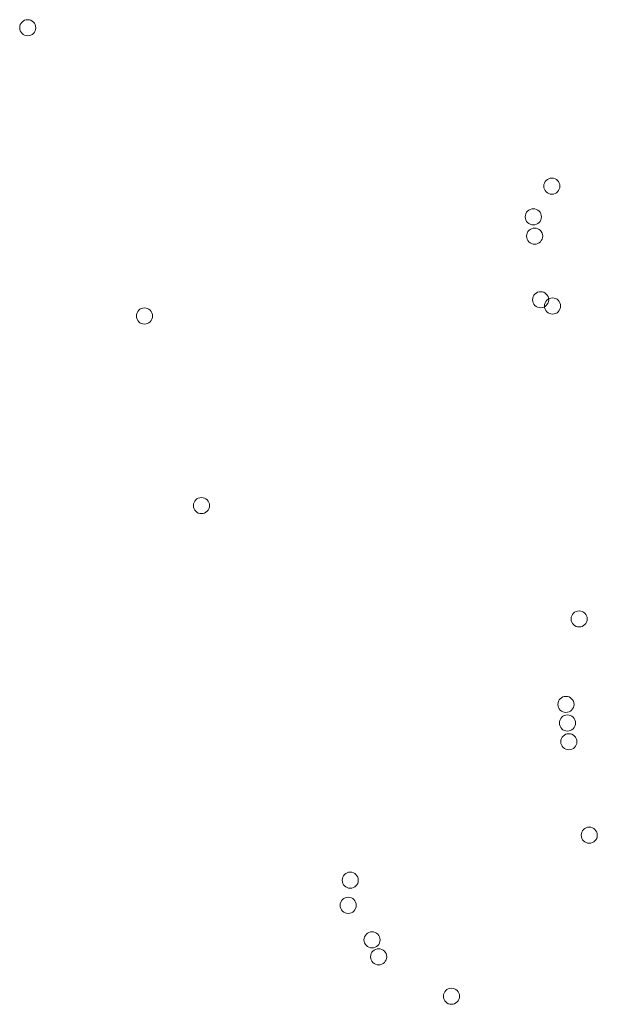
# Model space of a CAD drawing. Header units: metres. Extents: x 43144 to 46063, y 371355 to 373145.
# Tile 68 of 136: x 45757 to 45800, y 372444 to 372518. Entities that reach past the tile are written whole.
import ezdxf

# ---------------------------------------------------------------- set-up
doc = ezdxf.new("R2010")
doc.units = ezdxf.units.M

msp = doc.modelspace()

# ---------------------------------------------------------------- linework, layer by layer
at = {"layer": '', "color": 30, "linetype": 'Continuous', "lineweight": 0}
for centre in [(45757.799, 372517.129), (45757.799, 372517.129), (45757.799, 372517.129), (45757.799, 372517.129), (45757.799, 372517.129), (45757.799, 372517.129), (45757.799, 372517.129), (45757.799, 372517.129), (45757.799, 372517.129), (45757.799, 372517.129), (45757.799, 372517.129), (45757.799, 372517.129), (45757.799, 372517.129), (45757.799, 372517.129), (45757.799, 372517.129), (45757.799, 372517.129), (45757.799, 372517.129), (45757.799, 372517.129), (45757.799, 372517.129), (45757.799, 372517.129), (45757.799, 372517.129), (45757.799, 372517.129), (45757.799, 372517.129), (45757.799, 372517.129), (45757.799, 372517.129), (45757.799, 372517.129), (45757.799, 372517.129), (45757.799, 372517.129), (45757.799, 372517.129), (45757.799, 372517.129), (45757.799, 372517.129), (45757.799, 372517.129), (45757.799, 372517.129), (45757.799, 372517.129), (45796.846, 372505.336), (45796.846, 372505.336), (45796.846, 372505.336), (45796.846, 372505.336), (45796.846, 372505.336), (45796.846, 372505.336), (45796.846, 372505.336), (45796.846, 372505.336), (45796.846, 372505.336), (45796.846, 372505.336), (45796.846, 372505.336), (45796.846, 372505.336), (45796.846, 372505.336), (45796.846, 372505.336), (45796.846, 372505.336), (45796.846, 372505.336), (45796.846, 372505.336), (45796.846, 372505.336), (45796.846, 372505.336), (45796.846, 372505.336), (45796.846, 372505.336), (45796.846, 372505.336), (45796.846, 372505.336), (45796.846, 372505.336), (45796.846, 372505.336), (45796.846, 372505.336), (45796.846, 372505.336), (45796.846, 372505.336), (45796.846, 372505.336), (45796.846, 372505.336), (45796.846, 372505.336), (45796.846, 372505.336), (45796.846, 372505.336), (45796.846, 372505.336), (45795.466, 372503.051), (45795.466, 372503.051), (45795.466, 372503.051), (45795.466, 372503.051), (45795.466, 372503.051), (45795.466, 372503.051), (45795.466, 372503.051), (45795.466, 372503.051), (45795.466, 372503.051), (45795.466, 372503.051), (45795.466, 372503.051), (45795.466, 372503.051), (45795.466, 372503.051), (45795.466, 372503.051), (45795.466, 372503.051), (45795.466, 372503.051), (45795.466, 372503.051), (45795.466, 372503.051), (45795.466, 372503.051), (45795.466, 372503.051), (45795.466, 372503.051), (45795.466, 372503.051), (45795.466, 372503.051), (45795.466, 372503.051), (45795.466, 372503.051), (45795.466, 372503.051), (45795.466, 372503.051), (45795.466, 372503.051), (45795.466, 372503.051), (45795.466, 372503.051), (45795.466, 372503.051), (45795.466, 372503.051), (45795.466, 372503.051), (45795.466, 372503.051), (45795.563, 372501.612), (45795.563, 372501.612), (45795.563, 372501.612), (45795.563, 372501.612), (45795.563, 372501.612), (45795.563, 372501.612), (45795.563, 372501.612), (45795.563, 372501.612), (45795.563, 372501.612), (45795.563, 372501.612), (45795.563, 372501.612), (45795.563, 372501.612), (45795.563, 372501.612), (45795.563, 372501.612), (45795.563, 372501.612), (45795.563, 372501.612), (45795.563, 372501.612), (45795.563, 372501.612), (45795.563, 372501.612), (45795.563, 372501.612), (45795.563, 372501.612), (45795.563, 372501.612), (45795.563, 372501.612), (45795.563, 372501.612), (45795.563, 372501.612), (45795.563, 372501.612), (45795.563, 372501.612), (45795.563, 372501.612), (45795.563, 372501.612), (45795.563, 372501.612), (45795.563, 372501.612), (45795.563, 372501.612), (45795.563, 372501.612), (45795.563, 372501.612), (45796.009, 372496.879), (45796.009, 372496.879), (45796.009, 372496.879), (45796.009, 372496.879), (45796.009, 372496.879), (45796.009, 372496.879), (45796.009, 372496.879), (45796.009, 372496.879), (45796.009, 372496.879), (45796.009, 372496.879), (45796.009, 372496.879), (45796.009, 372496.879), (45796.009, 372496.879), (45796.009, 372496.879), (45796.009, 372496.879), (45796.009, 372496.879), (45796.009, 372496.879), (45796.009, 372496.879), (45796.009, 372496.879), (45796.009, 372496.879), (45796.009, 372496.879), (45796.009, 372496.879), (45796.009, 372496.879), (45796.009, 372496.879), (45796.009, 372496.879), (45796.009, 372496.879), (45796.009, 372496.879), (45796.009, 372496.879), (45796.009, 372496.879), (45796.009, 372496.879), (45796.009, 372496.879), (45796.009, 372496.879), (45796.009, 372496.879), (45796.009, 372496.879), (45796.897, 372496.412), (45796.897, 372496.412), (45796.897, 372496.412), (45796.897, 372496.412), (45796.897, 372496.412), (45796.897, 372496.412), (45796.897, 372496.412), (45796.897, 372496.412), (45796.897, 372496.412), (45796.897, 372496.412), (45796.897, 372496.412), (45796.897, 372496.412), (45796.897, 372496.412), (45796.897, 372496.412), (45796.897, 372496.412), (45796.897, 372496.412), (45796.897, 372496.412), (45796.897, 372496.412), (45796.897, 372496.412), (45796.897, 372496.412), (45796.897, 372496.412), (45796.897, 372496.412), (45796.897, 372496.412), (45796.897, 372496.412), (45796.897, 372496.412), (45796.897, 372496.412), (45796.897, 372496.412), (45796.897, 372496.412), (45796.897, 372496.412), (45796.897, 372496.412), (45796.897, 372496.412), (45796.897, 372496.412), (45796.897, 372496.412), (45796.897, 372496.412), (45766.495, 372495.667), (45766.495, 372495.667), (45766.495, 372495.667), (45766.495, 372495.667), (45766.495, 372495.667), (45766.495, 372495.667), (45766.495, 372495.667), (45766.495, 372495.667), (45766.495, 372495.667), (45766.495, 372495.667), (45766.495, 372495.667), (45766.495, 372495.667), (45766.495, 372495.667), (45766.495, 372495.667), (45766.495, 372495.667), (45766.495, 372495.667), (45766.495, 372495.667), (45766.495, 372495.667), (45766.495, 372495.667), (45766.495, 372495.667), (45766.495, 372495.667), (45766.495, 372495.667), (45766.495, 372495.667), (45766.495, 372495.667), (45766.495, 372495.667), (45766.495, 372495.667), (45766.495, 372495.667), (45766.495, 372495.667), (45766.495, 372495.667), (45766.495, 372495.667), (45766.495, 372495.667), (45766.495, 372495.667), (45766.495, 372495.667), (45766.495, 372495.667), (45770.74, 372481.551), (45770.74, 372481.551), (45770.74, 372481.551), (45770.74, 372481.551), (45770.74, 372481.551), (45770.74, 372481.551), (45770.74, 372481.551), (45770.74, 372481.551), (45770.74, 372481.551), (45770.74, 372481.551), (45770.74, 372481.551), (45770.74, 372481.551), (45770.74, 372481.551), (45770.74, 372481.551), (45770.74, 372481.551), (45770.74, 372481.551), (45770.74, 372481.551), (45770.74, 372481.551), (45770.74, 372481.551), (45770.74, 372481.551), (45770.74, 372481.551), (45770.74, 372481.551), (45770.74, 372481.551), (45770.74, 372481.551), (45770.74, 372481.551), (45770.74, 372481.551), (45770.74, 372481.551), (45770.74, 372481.551), (45770.74, 372481.551), (45770.74, 372481.551), (45770.74, 372481.551), (45770.74, 372481.551), (45770.74, 372481.551), (45770.74, 372481.551), (45798.878, 372473.114), (45798.878, 372473.114), (45798.878, 372473.114), (45798.878, 372473.114), (45798.878, 372473.114), (45798.878, 372473.114), (45798.878, 372473.114), (45798.878, 372473.114), (45798.878, 372473.114), (45798.878, 372473.114), (45798.878, 372473.114), (45798.878, 372473.114), (45798.878, 372473.114), (45798.878, 372473.114), (45798.878, 372473.114), (45798.878, 372473.114), (45798.878, 372473.114), (45798.878, 372473.114), (45798.878, 372473.114), (45798.878, 372473.114), (45798.878, 372473.114), (45798.878, 372473.114), (45798.878, 372473.114), (45798.878, 372473.114), (45798.878, 372473.114), (45798.878, 372473.114), (45798.878, 372473.114), (45798.878, 372473.114), (45798.878, 372473.114), (45798.878, 372473.114), (45798.878, 372473.114), (45798.878, 372473.114), (45798.878, 372473.114), (45798.878, 372473.114), (45797.895, 372466.748), (45797.895, 372466.748), (45797.895, 372466.748), (45797.895, 372466.748), (45797.895, 372466.748), (45797.895, 372466.748), (45797.895, 372466.748), (45797.895, 372466.748), (45797.895, 372466.748), (45797.895, 372466.748), (45797.895, 372466.748), (45797.895, 372466.748), (45797.895, 372466.748), (45797.895, 372466.748), (45797.895, 372466.748), (45797.895, 372466.748), (45797.895, 372466.748), (45797.895, 372466.748), (45797.895, 372466.748), (45797.895, 372466.748), (45797.895, 372466.748), (45797.895, 372466.748), (45797.895, 372466.748), (45797.895, 372466.748), (45797.895, 372466.748), (45797.895, 372466.748), (45797.895, 372466.748), (45797.895, 372466.748), (45797.895, 372466.748), (45797.895, 372466.748), (45797.895, 372466.748), (45797.895, 372466.748), (45797.895, 372466.748), (45797.895, 372466.748), (45798.008, 372465.365), (45798.008, 372465.365), (45798.008, 372465.365), (45798.008, 372465.365), (45798.008, 372465.365), (45798.008, 372465.365), (45798.008, 372465.365), (45798.008, 372465.365), (45798.008, 372465.365), (45798.008, 372465.365), (45798.008, 372465.365), (45798.008, 372465.365), (45798.008, 372465.365), (45798.008, 372465.365), (45798.008, 372465.365), (45798.008, 372465.365), (45798.008, 372465.365), (45798.008, 372465.365), (45798.008, 372465.365), (45798.008, 372465.365), (45798.008, 372465.365), (45798.008, 372465.365), (45798.008, 372465.365), (45798.008, 372465.365), (45798.008, 372465.365), (45798.008, 372465.365), (45798.008, 372465.365), (45798.008, 372465.365), (45798.008, 372465.365), (45798.008, 372465.365), (45798.008, 372465.365), (45798.008, 372465.365), (45798.008, 372465.365), (45798.008, 372465.365), (45798.111, 372463.969), (45798.111, 372463.969), (45798.111, 372463.969), (45798.111, 372463.969), (45798.111, 372463.969), (45798.111, 372463.969), (45798.111, 372463.969), (45798.111, 372463.969), (45798.111, 372463.969), (45798.111, 372463.969), (45798.111, 372463.969), (45798.111, 372463.969), (45798.111, 372463.969), (45798.111, 372463.969), (45798.111, 372463.969), (45798.111, 372463.969), (45798.111, 372463.969), (45798.111, 372463.969), (45798.111, 372463.969), (45798.111, 372463.969), (45798.111, 372463.969), (45798.111, 372463.969), (45798.111, 372463.969), (45798.111, 372463.969), (45798.111, 372463.969), (45798.111, 372463.969), (45798.111, 372463.969), (45798.111, 372463.969), (45798.111, 372463.969), (45798.111, 372463.969), (45798.111, 372463.969), (45798.111, 372463.969), (45798.111, 372463.969), (45798.111, 372463.969), (45799.632, 372457.011), (45799.632, 372457.011), (45799.632, 372457.011), (45799.632, 372457.011), (45799.632, 372457.011), (45799.632, 372457.011), (45799.632, 372457.011), (45799.632, 372457.011), (45799.632, 372457.011), (45799.632, 372457.011), (45799.632, 372457.011), (45799.632, 372457.011), (45799.632, 372457.011), (45799.632, 372457.011), (45799.632, 372457.011), (45799.632, 372457.011), (45799.632, 372457.011), (45799.632, 372457.011), (45799.632, 372457.011), (45799.632, 372457.011), (45799.632, 372457.011), (45799.632, 372457.011), (45799.632, 372457.011), (45799.632, 372457.011), (45799.632, 372457.011), (45799.632, 372457.011), (45799.632, 372457.011), (45799.632, 372457.011), (45799.632, 372457.011), (45799.632, 372457.011), (45799.632, 372457.011), (45799.632, 372457.011), (45799.632, 372457.011), (45799.632, 372457.011), (45781.826, 372453.66), (45781.826, 372453.66), (45781.826, 372453.66), (45781.826, 372453.66), (45781.826, 372453.66), (45781.826, 372453.66), (45781.826, 372453.66), (45781.826, 372453.66), (45781.826, 372453.66), (45781.826, 372453.66), (45781.826, 372453.66), (45781.826, 372453.66), (45781.826, 372453.66), (45781.826, 372453.66), (45781.826, 372453.66), (45781.826, 372453.66), (45781.826, 372453.66), (45781.826, 372453.66), (45781.826, 372453.66), (45781.826, 372453.66), (45781.826, 372453.66), (45781.826, 372453.66), (45781.826, 372453.66), (45781.826, 372453.66), (45781.826, 372453.66), (45781.826, 372453.66), (45781.826, 372453.66), (45781.826, 372453.66), (45781.826, 372453.66), (45781.826, 372453.66), (45781.826, 372453.66), (45781.826, 372453.66), (45781.826, 372453.66), (45781.826, 372453.66), (45781.673, 372451.789), (45781.673, 372451.789), (45781.673, 372451.789), (45781.673, 372451.789), (45781.673, 372451.789), (45781.673, 372451.789), (45781.673, 372451.789), (45781.673, 372451.789), (45781.673, 372451.789), (45781.673, 372451.789), (45781.673, 372451.789), (45781.673, 372451.789), (45781.673, 372451.789), (45781.673, 372451.789), (45781.673, 372451.789), (45781.673, 372451.789), (45781.673, 372451.789), (45781.673, 372451.789), (45781.673, 372451.789), (45781.673, 372451.789), (45781.673, 372451.789), (45781.673, 372451.789), (45781.673, 372451.789), (45781.673, 372451.789), (45781.673, 372451.789), (45781.673, 372451.789), (45781.673, 372451.789), (45781.673, 372451.789), (45781.673, 372451.789), (45781.673, 372451.789), (45781.673, 372451.789), (45781.673, 372451.789), (45781.673, 372451.789), (45781.673, 372451.789), (45783.449, 372449.219), (45783.449, 372449.219), (45783.449, 372449.219), (45783.449, 372449.219), (45783.449, 372449.219), (45783.449, 372449.219), (45783.449, 372449.219), (45783.449, 372449.219), (45783.449, 372449.219), (45783.449, 372449.219), (45783.449, 372449.219), (45783.449, 372449.219), (45783.449, 372449.219), (45783.449, 372449.219), (45783.449, 372449.219), (45783.449, 372449.219), (45783.449, 372449.219), (45783.449, 372449.219), (45783.449, 372449.219), (45783.449, 372449.219), (45783.449, 372449.219), (45783.449, 372449.219), (45783.449, 372449.219), (45783.449, 372449.219), (45783.449, 372449.219), (45783.449, 372449.219), (45783.449, 372449.219), (45783.449, 372449.219), (45783.449, 372449.219), (45783.449, 372449.219), (45783.449, 372449.219), (45783.449, 372449.219), (45783.449, 372449.219), (45783.449, 372449.219), (45783.941, 372447.958), (45783.941, 372447.958), (45783.941, 372447.958), (45783.941, 372447.958), (45783.941, 372447.958), (45783.941, 372447.958), (45783.941, 372447.958), (45783.941, 372447.958), (45783.941, 372447.958), (45783.941, 372447.958), (45783.941, 372447.958), (45783.941, 372447.958), (45783.941, 372447.958), (45783.941, 372447.958), (45783.941, 372447.958), (45783.941, 372447.958), (45783.941, 372447.958), (45783.941, 372447.958), (45783.941, 372447.958), (45783.941, 372447.958), (45783.941, 372447.958), (45783.941, 372447.958), (45783.941, 372447.958), (45783.941, 372447.958), (45783.941, 372447.958), (45783.941, 372447.958), (45783.941, 372447.958), (45783.941, 372447.958), (45783.941, 372447.958), (45783.941, 372447.958), (45783.941, 372447.958), (45783.941, 372447.958), (45783.941, 372447.958), (45783.941, 372447.958), (45789.365, 372445.02), (45789.365, 372445.02), (45789.365, 372445.02), (45789.365, 372445.02), (45789.365, 372445.02), (45789.365, 372445.02), (45789.365, 372445.02), (45789.365, 372445.02), (45789.365, 372445.02), (45789.365, 372445.02), (45789.365, 372445.02), (45789.365, 372445.02), (45789.365, 372445.02), (45789.365, 372445.02), (45789.365, 372445.02), (45789.365, 372445.02), (45789.365, 372445.02), (45789.365, 372445.02), (45789.365, 372445.02), (45789.365, 372445.02), (45789.365, 372445.02), (45789.365, 372445.02), (45789.365, 372445.02), (45789.365, 372445.02), (45789.365, 372445.02), (45789.365, 372445.02), (45789.365, 372445.02), (45789.365, 372445.02), (45789.365, 372445.02), (45789.365, 372445.02), (45789.365, 372445.02), (45789.365, 372445.02), (45789.365, 372445.02), (45789.365, 372445.02)]:
    msp.add_circle(centre, 0.6, dxfattribs=at)

doc.saveas('drawing.dxf')
